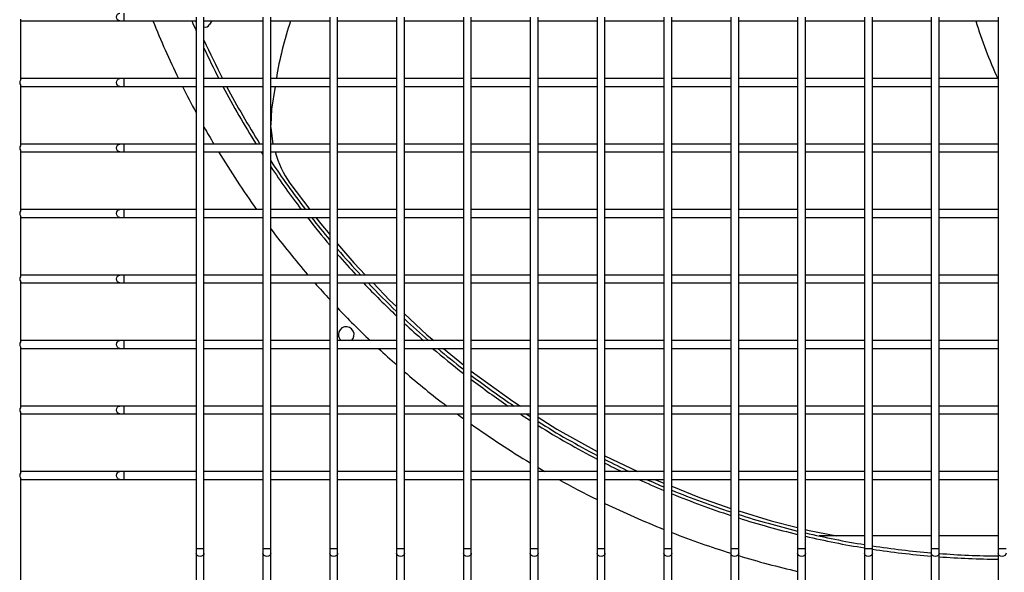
# Model space of a CAD drawing. Extents: x -90708 to 277869, y -117 to 207445.
# Tile 71 of 233: x -86342 to -85966, y 131515 to 131726. Entities that reach past the tile are written whole.
import ezdxf

# ---------------------------------------------------------------- set-up
doc = ezdxf.new("R2010")
doc.units = 0
doc.header["$MEASUREMENT"] = 0
doc.layers.add('ARQ - EQUIPO CONDENSADORA', color=40, linetype='CONTINUOUS')

msp = doc.modelspace()

# ---------------------------------------------------------------- linework, layer by layer
at = {"layer": 'ARQ - EQUIPO CONDENSADORA', "linetype": 'Continuous'}
for p, q in [((-86301.745, 131725.659), (-86301.745, 131728.659)), ((-86274.322, 131727.159), (-86274.322, 131702.159)), ((-86271.322, 131702.158), (-86271.322, 131727.158)), ((-86248.822, 131727.159), (-86248.822, 131702.159)), ((-86245.822, 131702.158), (-86245.822, 131727.158)), ((-86223.322, 131727.159), (-86223.322, 131702.159)), ((-86220.322, 131702.158), (-86220.322, 131727.158)), ((-86197.822, 131727.159), (-86197.822, 131702.159)), ((-86194.822, 131702.158), (-86194.822, 131727.158)), ((-86172.322, 131727.159), (-86172.322, 131702.159)), ((-86169.322, 131702.158), (-86169.322, 131727.158)), ((-86146.822, 131727.159), (-86146.822, 131702.159)), ((-86143.822, 131702.158), (-86143.822, 131727.158)), ((-86121.322, 131727.159), (-86121.322, 131702.159)), ((-86118.322, 131702.158), (-86118.322, 131727.158)), ((-86095.822, 131727.159), (-86095.822, 131702.159)), ((-86092.822, 131702.158), (-86092.822, 131727.158)), ((-86070.322, 131727.159), (-86070.322, 131702.159)), ((-86067.322, 131702.158), (-86067.322, 131727.158)), ((-86044.822, 131727.159), (-86044.822, 131702.159)), ((-86041.822, 131702.158), (-86041.822, 131727.158)), ((-86019.322, 131727.159), (-86019.322, 131702.159)), ((-86016.322, 131702.158), (-86016.322, 131727.158)), ((-85993.822, 131727.159), (-85993.822, 131702.159)), ((-85990.822, 131702.158), (-85990.822, 131727.158)), ((-85968.322, 131727.159), (-85968.322, 131702.159)), ((-86341.322, 131726.309), (-86341.322, 131703.008)), ((-86341.322, 131725.659), (-86340.822, 131725.659)), ((-86340.822, 131725.659), (-86303.423, 131725.659)), ((-86303.423, 131725.659), (-86301.745, 131725.659)), ((-86301.745, 131725.659), (-86274.322, 131725.659)), ((-86271.322, 131725.659), (-86248.822, 131725.659)), ((-86268.302, 131725.659), (-86269.157, 131724.279)), ((-86245.822, 131725.659), (-86223.322, 131725.659)), ((-86220.322, 131725.659), (-86197.822, 131725.659)), ((-86194.822, 131725.659), (-86172.322, 131725.659)), ((-86169.322, 131725.659), (-86146.822, 131725.659)), ((-86143.822, 131725.659), (-86121.322, 131725.659)), ((-86118.322, 131725.659), (-86095.822, 131725.659)), ((-86092.822, 131725.659), (-86070.322, 131725.659)), ((-86067.322, 131725.659), (-86044.822, 131725.659)), ((-86041.822, 131725.659), (-86019.322, 131725.659)), ((-86016.322, 131725.659), (-85993.822, 131725.659)), ((-85990.822, 131725.659), (-85968.322, 131725.659)), ((-86340.822, 131703.659), (-86341.322, 131703.659)), ((-86341.322, 131701.309), (-86341.322, 131678.008)), ((-86341.322, 131700.659), (-86340.822, 131700.659)), ((-86303.423, 131703.659), (-86340.822, 131703.659)), ((-86340.822, 131700.659), (-86303.423, 131700.659)), ((-86301.745, 131703.659), (-86303.423, 131703.659)), ((-86303.423, 131700.659), (-86301.745, 131700.659)), ((-86274.322, 131703.659), (-86301.745, 131703.659)), ((-86301.745, 131700.659), (-86301.745, 131703.659)), ((-86301.745, 131700.659), (-86274.322, 131700.659)), ((-86274.322, 131702.159), (-86274.322, 131677.159)), ((-86248.822, 131703.659), (-86271.322, 131703.659)), ((-86271.322, 131677.158), (-86271.322, 131702.158)), ((-86271.322, 131700.659), (-86248.822, 131700.659)), ((-86248.822, 131702.159), (-86248.822, 131677.159)), ((-86223.322, 131703.659), (-86245.822, 131703.659)), ((-86245.822, 131677.158), (-86245.822, 131702.158)), ((-86245.822, 131700.659), (-86223.322, 131700.659)), ((-86244.176, 131700.659), (-86245.558, 131692.035)), ((-86223.322, 131702.159), (-86223.322, 131677.159)), ((-86197.822, 131703.659), (-86220.322, 131703.659)), ((-86220.322, 131677.158), (-86220.322, 131702.158)), ((-86220.322, 131700.659), (-86197.822, 131700.659)), ((-86197.822, 131702.159), (-86197.822, 131677.159)), ((-86172.322, 131703.659), (-86194.822, 131703.659)), ((-86194.822, 131677.158), (-86194.822, 131702.158)), ((-86194.822, 131700.659), (-86172.322, 131700.659)), ((-86172.322, 131702.159), (-86172.322, 131677.159)), ((-86146.822, 131703.659), (-86169.322, 131703.659)), ((-86169.322, 131677.158), (-86169.322, 131702.158)), ((-86169.322, 131700.659), (-86146.822, 131700.659)), ((-86146.822, 131702.159), (-86146.822, 131677.159)), ((-86121.322, 131703.659), (-86143.822, 131703.659)), ((-86143.822, 131677.158), (-86143.822, 131702.158)), ((-86143.822, 131700.659), (-86121.322, 131700.659)), ((-86121.322, 131702.159), (-86121.322, 131677.159)), ((-86095.822, 131703.659), (-86118.322, 131703.659)), ((-86118.322, 131677.158), (-86118.322, 131702.158)), ((-86118.322, 131700.659), (-86095.822, 131700.659)), ((-86095.822, 131702.159), (-86095.822, 131677.159)), ((-86070.322, 131703.659), (-86092.822, 131703.659)), ((-86092.822, 131677.158), (-86092.822, 131702.158)), ((-86092.822, 131700.659), (-86070.322, 131700.659)), ((-86070.322, 131702.159), (-86070.322, 131677.159)), ((-86044.822, 131703.659), (-86067.322, 131703.659)), ((-86067.322, 131677.158), (-86067.322, 131702.158)), ((-86067.322, 131700.659), (-86044.822, 131700.659)), ((-86044.822, 131702.159), (-86044.822, 131677.159)), ((-86019.322, 131703.659), (-86041.822, 131703.659)), ((-86041.822, 131677.158), (-86041.822, 131702.158)), ((-86041.822, 131700.659), (-86019.322, 131700.659)), ((-86019.322, 131702.159), (-86019.322, 131677.159)), ((-85993.822, 131703.659), (-86016.322, 131703.659)), ((-86016.322, 131677.158), (-86016.322, 131702.158)), ((-86016.322, 131700.659), (-85993.822, 131700.659)), ((-85993.822, 131702.159), (-85993.822, 131677.159)), ((-85968.322, 131703.659), (-85990.822, 131703.659)), ((-85990.822, 131677.158), (-85990.822, 131702.158)), ((-85990.822, 131700.659), (-85968.322, 131700.659)), ((-85968.322, 131702.159), (-85968.322, 131677.159)), ((-86245.558, 131692.035), (-86245.822, 131685.896)), ((-86245.822, 131684.995), (-86245, 131678.659)), ((-86340.822, 131678.659), (-86341.322, 131678.659)), ((-86303.423, 131678.659), (-86340.822, 131678.659)), ((-86301.745, 131678.659), (-86303.423, 131678.659)), ((-86274.322, 131678.659), (-86301.745, 131678.659)), ((-86301.745, 131675.659), (-86301.745, 131678.659)), ((-86248.822, 131678.659), (-86271.322, 131678.659)), ((-86223.322, 131678.659), (-86245.822, 131678.659)), ((-86197.822, 131678.659), (-86220.322, 131678.659)), ((-86172.322, 131678.659), (-86194.822, 131678.659)), ((-86146.822, 131678.659), (-86169.322, 131678.659)), ((-86121.322, 131678.659), (-86143.822, 131678.659)), ((-86095.822, 131678.659), (-86118.322, 131678.659)), ((-86070.322, 131678.659), (-86092.822, 131678.659)), ((-86044.822, 131678.659), (-86067.322, 131678.659)), ((-86019.322, 131678.659), (-86041.822, 131678.659)), ((-85993.822, 131678.659), (-86016.322, 131678.659)), ((-85968.322, 131678.659), (-85990.822, 131678.659)), ((-86341.322, 131676.309), (-86341.322, 131653.008)), ((-86341.322, 131675.659), (-86340.822, 131675.659)), ((-86340.822, 131675.659), (-86303.423, 131675.659)), ((-86303.423, 131675.659), (-86301.745, 131675.659)), ((-86301.745, 131675.659), (-86274.322, 131675.659)), ((-86274.322, 131677.159), (-86274.322, 131652.159)), ((-86271.322, 131652.158), (-86271.322, 131677.158)), ((-86271.322, 131675.659), (-86248.822, 131675.659)), ((-86248.822, 131677.159), (-86248.822, 131652.159)), ((-86245.822, 131652.158), (-86245.822, 131677.158)), ((-86245.822, 131675.659), (-86223.322, 131675.659)), ((-86223.322, 131677.159), (-86223.322, 131652.159)), ((-86220.322, 131652.158), (-86220.322, 131677.158)), ((-86220.322, 131675.659), (-86197.822, 131675.659)), ((-86197.822, 131677.159), (-86197.822, 131652.159)), ((-86194.822, 131652.158), (-86194.822, 131677.158)), ((-86194.822, 131675.659), (-86172.322, 131675.659)), ((-86172.322, 131677.159), (-86172.322, 131652.159)), ((-86169.322, 131652.158), (-86169.322, 131677.158)), ((-86169.322, 131675.659), (-86146.822, 131675.659)), ((-86146.822, 131677.159), (-86146.822, 131652.159)), ((-86143.822, 131652.158), (-86143.822, 131677.158)), ((-86143.822, 131675.659), (-86121.322, 131675.659)), ((-86121.322, 131677.159), (-86121.322, 131652.159)), ((-86118.322, 131652.158), (-86118.322, 131677.158)), ((-86118.322, 131675.659), (-86095.822, 131675.659)), ((-86095.822, 131677.159), (-86095.822, 131652.159)), ((-86092.822, 131652.158), (-86092.822, 131677.158)), ((-86092.822, 131675.659), (-86070.322, 131675.659)), ((-86070.322, 131677.159), (-86070.322, 131652.159)), ((-86067.322, 131652.158), (-86067.322, 131677.158)), ((-86067.322, 131675.659), (-86044.822, 131675.659)), ((-86044.822, 131677.159), (-86044.822, 131652.159)), ((-86041.822, 131652.158), (-86041.822, 131677.158)), ((-86041.822, 131675.659), (-86019.322, 131675.659)), ((-86019.322, 131677.159), (-86019.322, 131652.159)), ((-86016.322, 131652.158), (-86016.322, 131677.158)), ((-86016.322, 131675.659), (-85993.822, 131675.659)), ((-85993.822, 131677.159), (-85993.822, 131652.159)), ((-85990.822, 131652.158), (-85990.822, 131677.158)), ((-85990.822, 131675.659), (-85968.322, 131675.659)), ((-85968.322, 131677.159), (-85968.322, 131652.159)), ((-86238.506, 131663.763), (-86230.883, 131653.659)), ((-86340.822, 131653.659), (-86341.322, 131653.659)), ((-86303.423, 131653.659), (-86340.822, 131653.659)), ((-86301.745, 131653.659), (-86303.423, 131653.659)), ((-86274.322, 131653.659), (-86301.745, 131653.659)), ((-86301.745, 131650.659), (-86301.745, 131653.659)), ((-86274.322, 131652.159), (-86274.322, 131627.159)), ((-86248.822, 131653.659), (-86271.322, 131653.659)), ((-86271.322, 131627.158), (-86271.322, 131652.158)), ((-86248.822, 131652.159), (-86248.822, 131627.159)), ((-86223.322, 131653.659), (-86245.822, 131653.659)), ((-86245.822, 131627.158), (-86245.822, 131652.158)), ((-86223.322, 131652.159), (-86223.322, 131627.159)), ((-86197.822, 131653.659), (-86220.322, 131653.659)), ((-86220.322, 131627.158), (-86220.322, 131652.158)), ((-86197.822, 131652.159), (-86197.822, 131627.159)), ((-86172.322, 131653.659), (-86194.822, 131653.659)), ((-86194.822, 131627.158), (-86194.822, 131652.158)), ((-86172.322, 131652.159), (-86172.322, 131627.159)), ((-86146.822, 131653.659), (-86169.322, 131653.659)), ((-86169.322, 131627.158), (-86169.322, 131652.158)), ((-86146.822, 131652.159), (-86146.822, 131627.159)), ((-86121.322, 131653.659), (-86143.822, 131653.659)), ((-86143.822, 131627.158), (-86143.822, 131652.158)), ((-86121.322, 131652.159), (-86121.322, 131627.159)), ((-86095.822, 131653.659), (-86118.322, 131653.659)), ((-86118.322, 131627.158), (-86118.322, 131652.158)), ((-86095.822, 131652.159), (-86095.822, 131627.159)), ((-86070.322, 131653.659), (-86092.822, 131653.659)), ((-86092.822, 131627.158), (-86092.822, 131652.158)), ((-86070.322, 131652.159), (-86070.322, 131627.159)), ((-86044.822, 131653.659), (-86067.322, 131653.659)), ((-86067.322, 131627.158), (-86067.322, 131652.158)), ((-86044.822, 131652.159), (-86044.822, 131627.159)), ((-86019.322, 131653.659), (-86041.822, 131653.659)), ((-86041.822, 131627.158), (-86041.822, 131652.158)), ((-86019.322, 131652.159), (-86019.322, 131627.159)), ((-85993.822, 131653.659), (-86016.322, 131653.659)), ((-86016.322, 131627.158), (-86016.322, 131652.158)), ((-85993.822, 131652.159), (-85993.822, 131627.159)), ((-85968.322, 131653.659), (-85990.822, 131653.659)), ((-85990.822, 131627.158), (-85990.822, 131652.158)), ((-85968.322, 131652.159), (-85968.322, 131627.159)), ((-86341.322, 131651.309), (-86341.322, 131628.008)), ((-86341.322, 131650.659), (-86340.822, 131650.659)), ((-86340.822, 131650.659), (-86303.423, 131650.659)), ((-86303.423, 131650.659), (-86301.745, 131650.659)), ((-86301.745, 131650.659), (-86274.322, 131650.659)), ((-86271.322, 131650.659), (-86248.822, 131650.659)), ((-86245.822, 131650.659), (-86223.322, 131650.659)), ((-86220.322, 131650.659), (-86197.822, 131650.659)), ((-86194.822, 131650.659), (-86172.322, 131650.659)), ((-86169.322, 131650.659), (-86146.822, 131650.659)), ((-86143.822, 131650.659), (-86121.322, 131650.659)), ((-86118.322, 131650.659), (-86095.822, 131650.659)), ((-86092.822, 131650.659), (-86070.322, 131650.659)), ((-86067.322, 131650.659), (-86044.822, 131650.659)), ((-86041.822, 131650.659), (-86019.322, 131650.659)), ((-86016.322, 131650.659), (-85993.822, 131650.659)), ((-85990.822, 131650.659), (-85968.322, 131650.659)), ((-86340.822, 131628.659), (-86341.322, 131628.659)), ((-86341.322, 131626.309), (-86341.322, 131603.008)), ((-86341.322, 131625.659), (-86340.822, 131625.659)), ((-86303.423, 131628.659), (-86340.822, 131628.659)), ((-86340.822, 131625.659), (-86303.423, 131625.659)), ((-86301.745, 131628.659), (-86303.423, 131628.659)), ((-86303.423, 131625.659), (-86301.745, 131625.659)), ((-86274.322, 131628.659), (-86301.745, 131628.659)), ((-86301.745, 131625.659), (-86301.745, 131628.659)), ((-86301.745, 131625.659), (-86274.322, 131625.659)), ((-86274.322, 131627.159), (-86274.322, 131602.159)), ((-86248.822, 131628.659), (-86271.322, 131628.659)), ((-86271.322, 131602.158), (-86271.322, 131627.158)), ((-86271.322, 131625.659), (-86248.822, 131625.659)), ((-86248.822, 131627.159), (-86248.822, 131602.159)), ((-86223.322, 131628.659), (-86245.822, 131628.659)), ((-86245.822, 131602.158), (-86245.822, 131627.158)), ((-86245.822, 131625.659), (-86223.322, 131625.659)), ((-86223.322, 131627.159), (-86223.322, 131602.159)), ((-86197.822, 131628.659), (-86220.322, 131628.659)), ((-86220.322, 131602.158), (-86220.322, 131627.158)), ((-86220.322, 131625.659), (-86197.822, 131625.659)), ((-86197.822, 131627.159), (-86197.822, 131602.159)), ((-86172.322, 131628.659), (-86194.822, 131628.659)), ((-86194.822, 131602.158), (-86194.822, 131627.158)), ((-86194.822, 131625.659), (-86172.322, 131625.659)), ((-86172.322, 131627.159), (-86172.322, 131602.159)), ((-86146.822, 131628.659), (-86169.322, 131628.659)), ((-86169.322, 131602.158), (-86169.322, 131627.158)), ((-86169.322, 131625.659), (-86146.822, 131625.659)), ((-86146.822, 131627.159), (-86146.822, 131602.159)), ((-86121.322, 131628.659), (-86143.822, 131628.659)), ((-86143.822, 131602.158), (-86143.822, 131627.158)), ((-86143.822, 131625.659), (-86121.322, 131625.659)), ((-86121.322, 131627.159), (-86121.322, 131602.159)), ((-86095.822, 131628.659), (-86118.322, 131628.659)), ((-86118.322, 131602.158), (-86118.322, 131627.158)), ((-86118.322, 131625.659), (-86095.822, 131625.659)), ((-86095.822, 131627.159), (-86095.822, 131602.159)), ((-86070.322, 131628.659), (-86092.822, 131628.659)), ((-86092.822, 131602.158), (-86092.822, 131627.158)), ((-86092.822, 131625.659), (-86070.322, 131625.659)), ((-86070.322, 131627.159), (-86070.322, 131602.159)), ((-86044.822, 131628.659), (-86067.322, 131628.659)), ((-86067.322, 131602.158), (-86067.322, 131627.158)), ((-86067.322, 131625.659), (-86044.822, 131625.659)), ((-86044.822, 131627.159), (-86044.822, 131602.159)), ((-86019.322, 131628.659), (-86041.822, 131628.659)), ((-86041.822, 131602.158), (-86041.822, 131627.158)), ((-86041.822, 131625.659), (-86019.322, 131625.659)), ((-86019.322, 131627.159), (-86019.322, 131602.159)), ((-85993.822, 131628.659), (-86016.322, 131628.659)), ((-86016.322, 131602.158), (-86016.322, 131627.158)), ((-86016.322, 131625.659), (-85993.822, 131625.659)), ((-85993.822, 131627.159), (-85993.822, 131602.159)), ((-85968.322, 131628.659), (-85990.822, 131628.659)), ((-85990.822, 131602.158), (-85990.822, 131627.158)), ((-85990.822, 131625.659), (-85968.322, 131625.659)), ((-85968.322, 131627.159), (-85968.322, 131602.159)), ((-86340.822, 131603.659), (-86341.322, 131603.659)), ((-86303.423, 131603.659), (-86340.822, 131603.659)), ((-86301.745, 131603.659), (-86303.423, 131603.659)), ((-86274.322, 131603.659), (-86301.745, 131603.659)), ((-86301.745, 131600.659), (-86301.745, 131603.659)), ((-86248.822, 131603.659), (-86271.322, 131603.659)), ((-86223.322, 131603.659), (-86245.822, 131603.659)), ((-86197.822, 131603.659), (-86220.322, 131603.659)), ((-86172.322, 131603.659), (-86194.822, 131603.659)), ((-86146.822, 131603.659), (-86169.322, 131603.659)), ((-86121.322, 131603.659), (-86143.822, 131603.659)), ((-86095.822, 131603.659), (-86118.322, 131603.659)), ((-86070.322, 131603.659), (-86092.822, 131603.659)), ((-86044.822, 131603.659), (-86067.322, 131603.659)), ((-86019.322, 131603.659), (-86041.822, 131603.659)), ((-85993.822, 131603.659), (-86016.322, 131603.659)), ((-85968.322, 131603.659), (-85990.822, 131603.659)), ((-86341.322, 131601.309), (-86341.322, 131578.008)), ((-86341.322, 131600.659), (-86340.822, 131600.659)), ((-86340.822, 131600.659), (-86303.423, 131600.659)), ((-86303.423, 131600.659), (-86301.745, 131600.659)), ((-86301.745, 131600.659), (-86274.322, 131600.659)), ((-86274.322, 131602.159), (-86274.322, 131577.159)), ((-86271.322, 131577.158), (-86271.322, 131602.158)), ((-86271.322, 131600.659), (-86248.822, 131600.659)), ((-86248.822, 131602.159), (-86248.822, 131577.159)), ((-86245.822, 131577.158), (-86245.822, 131602.158)), ((-86245.822, 131600.659), (-86223.322, 131600.659)), ((-86223.322, 131602.159), (-86223.322, 131577.159)), ((-86220.322, 131577.158), (-86220.322, 131602.158)), ((-86220.322, 131600.659), (-86197.822, 131600.659)), ((-86197.822, 131602.159), (-86197.822, 131577.159)), ((-86194.822, 131577.158), (-86194.822, 131602.158)), ((-86194.822, 131600.659), (-86172.322, 131600.659)), ((-86179.969, 131600.659), (-86172.322, 131594.357)), ((-86172.322, 131602.159), (-86172.322, 131577.159)), ((-86169.322, 131577.158), (-86169.322, 131602.158)), ((-86169.322, 131600.659), (-86146.822, 131600.659)), ((-86146.822, 131602.159), (-86146.822, 131577.159)), ((-86143.822, 131577.158), (-86143.822, 131602.158)), ((-86143.822, 131600.659), (-86121.322, 131600.659)), ((-86121.322, 131602.159), (-86121.322, 131577.159)), ((-86118.322, 131577.158), (-86118.322, 131602.158)), ((-86118.322, 131600.659), (-86095.822, 131600.659)), ((-86095.822, 131602.159), (-86095.822, 131577.159)), ((-86092.822, 131577.158), (-86092.822, 131602.158)), ((-86092.822, 131600.659), (-86070.322, 131600.659)), ((-86070.322, 131602.159), (-86070.322, 131577.159)), ((-86067.322, 131577.158), (-86067.322, 131602.158)), ((-86067.322, 131600.659), (-86044.822, 131600.659)), ((-86044.822, 131602.159), (-86044.822, 131577.159)), ((-86041.822, 131577.158), (-86041.822, 131602.158)), ((-86041.822, 131600.659), (-86019.322, 131600.659)), ((-86019.322, 131602.159), (-86019.322, 131577.159)), ((-86016.322, 131577.158), (-86016.322, 131602.158)), ((-86016.322, 131600.659), (-85993.822, 131600.659)), ((-85993.822, 131602.159), (-85993.822, 131577.159)), ((-85990.822, 131577.158), (-85990.822, 131602.158)), ((-85990.822, 131600.659), (-85968.322, 131600.659)), ((-85968.322, 131602.159), (-85968.322, 131577.159)), ((-86340.822, 131578.659), (-86341.322, 131578.659)), ((-86341.322, 131576.309), (-86341.322, 131553.008)), ((-86303.423, 131578.659), (-86340.822, 131578.659)), ((-86301.745, 131578.659), (-86303.423, 131578.659)), ((-86274.322, 131578.659), (-86301.745, 131578.659)), ((-86301.745, 131575.659), (-86301.745, 131578.659)), ((-86274.322, 131577.159), (-86274.322, 131552.159)), ((-86248.822, 131578.659), (-86271.322, 131578.659)), ((-86271.322, 131552.158), (-86271.322, 131577.158)), ((-86248.822, 131577.159), (-86248.822, 131552.159)), ((-86223.322, 131578.659), (-86245.822, 131578.659)), ((-86245.822, 131552.158), (-86245.822, 131577.158)), ((-86223.322, 131577.159), (-86223.322, 131552.159)), ((-86197.822, 131578.659), (-86220.322, 131578.659)), ((-86220.322, 131552.158), (-86220.322, 131577.158)), ((-86197.822, 131577.159), (-86197.822, 131552.159)), ((-86172.322, 131578.659), (-86194.822, 131578.659)), ((-86194.822, 131552.158), (-86194.822, 131577.158)), ((-86172.322, 131577.159), (-86172.322, 131552.159)), ((-86146.822, 131578.659), (-86169.322, 131578.659)), ((-86169.322, 131552.158), (-86169.322, 131577.158)), ((-86146.822, 131577.159), (-86146.822, 131552.159)), ((-86121.322, 131578.659), (-86143.822, 131578.659)), ((-86143.822, 131552.158), (-86143.822, 131577.158)), ((-86121.322, 131577.159), (-86121.322, 131552.159)), ((-86095.822, 131578.659), (-86118.322, 131578.659)), ((-86118.322, 131552.158), (-86118.322, 131577.158)), ((-86095.822, 131577.159), (-86095.822, 131552.159)), ((-86070.322, 131578.659), (-86092.822, 131578.659)), ((-86092.822, 131552.158), (-86092.822, 131577.158)), ((-86070.322, 131577.159), (-86070.322, 131552.159)), ((-86044.822, 131578.659), (-86067.322, 131578.659)), ((-86067.322, 131552.158), (-86067.322, 131577.158)), ((-86044.822, 131577.159), (-86044.822, 131552.159)), ((-86019.322, 131578.659), (-86041.822, 131578.659)), ((-86041.822, 131552.158), (-86041.822, 131577.158)), ((-86019.322, 131577.159), (-86019.322, 131552.159)), ((-85993.822, 131578.659), (-86016.322, 131578.659)), ((-86016.322, 131552.158), (-86016.322, 131577.158)), ((-85993.822, 131577.159), (-85993.822, 131552.159)), ((-85968.322, 131578.659), (-85990.822, 131578.659)), ((-85990.822, 131552.158), (-85990.822, 131577.158)), ((-85968.322, 131577.159), (-85968.322, 131552.159)), ((-86341.322, 131575.659), (-86340.822, 131575.659)), ((-86340.822, 131575.659), (-86303.423, 131575.659)), ((-86303.423, 131575.659), (-86301.745, 131575.659)), ((-86301.745, 131575.659), (-86274.322, 131575.659)), ((-86271.322, 131575.659), (-86248.822, 131575.659)), ((-86245.822, 131575.659), (-86223.322, 131575.659)), ((-86220.322, 131575.659), (-86197.822, 131575.659)), ((-86194.822, 131575.659), (-86172.322, 131575.659)), ((-86169.322, 131575.659), (-86146.822, 131575.659)), ((-86143.822, 131575.659), (-86121.322, 131575.659)), ((-86118.322, 131575.659), (-86095.822, 131575.659)), ((-86092.822, 131575.659), (-86070.322, 131575.659)), ((-86067.322, 131575.659), (-86044.822, 131575.659)), ((-86041.822, 131575.659), (-86019.322, 131575.659)), ((-86016.322, 131575.659), (-85993.822, 131575.659)), ((-85990.822, 131575.659), (-85968.322, 131575.659)), ((-86118.322, 131559.669), (-86105.776, 131553.659)), ((-86340.822, 131553.659), (-86341.322, 131553.659)), ((-86341.322, 131551.309), (-86341.322, 131483.659)), ((-86341.322, 131550.659), (-86340.822, 131550.659)), ((-86303.423, 131553.659), (-86340.822, 131553.659)), ((-86340.822, 131550.659), (-86303.423, 131550.659)), ((-86301.745, 131553.659), (-86303.423, 131553.659)), ((-86303.423, 131550.659), (-86301.745, 131550.659)), ((-86274.322, 131553.659), (-86301.745, 131553.659)), ((-86301.745, 131550.659), (-86301.745, 131553.659)), ((-86301.745, 131550.659), (-86274.322, 131550.659)), ((-86274.322, 131552.159), (-86274.322, 131524.209)), ((-86248.822, 131553.659), (-86271.322, 131553.659)), ((-86271.322, 131524.209), (-86271.322, 131552.158)), ((-86271.322, 131550.659), (-86248.822, 131550.659)), ((-86248.822, 131552.159), (-86248.822, 131524.209)), ((-86223.322, 131553.659), (-86245.822, 131553.659)), ((-86245.822, 131524.209), (-86245.822, 131552.158)), ((-86245.822, 131550.659), (-86223.322, 131550.659)), ((-86223.322, 131552.159), (-86223.322, 131524.209)), ((-86197.822, 131553.659), (-86220.322, 131553.659)), ((-86220.322, 131524.209), (-86220.322, 131552.158)), ((-86220.322, 131550.659), (-86197.822, 131550.659)), ((-86197.822, 131552.159), (-86197.822, 131524.209)), ((-86172.322, 131553.659), (-86194.822, 131553.659)), ((-86194.822, 131524.209), (-86194.822, 131552.158)), ((-86194.822, 131550.659), (-86172.322, 131550.659)), ((-86172.322, 131552.159), (-86172.322, 131524.209)), ((-86146.822, 131553.659), (-86169.322, 131553.659)), ((-86169.322, 131524.209), (-86169.322, 131552.158)), ((-86169.322, 131550.659), (-86146.822, 131550.659)), ((-86146.822, 131552.159), (-86146.822, 131524.209)), ((-86121.322, 131553.659), (-86143.822, 131553.659)), ((-86143.822, 131524.209), (-86143.822, 131552.158)), ((-86143.822, 131550.659), (-86121.322, 131550.659)), ((-86121.322, 131552.159), (-86121.322, 131524.209)), ((-86095.822, 131553.659), (-86118.322, 131553.659)), ((-86118.322, 131524.209), (-86118.322, 131552.158)), ((-86118.322, 131550.659), (-86095.822, 131550.659)), ((-86099.279, 131550.659), (-86095.822, 131549.252)), ((-86095.822, 131552.159), (-86095.822, 131524.209)), ((-86070.322, 131553.659), (-86092.822, 131553.659)), ((-86092.822, 131524.209), (-86092.822, 131552.158)), ((-86092.822, 131550.659), (-86070.322, 131550.659)), ((-86070.322, 131552.159), (-86070.322, 131524.209)), ((-86044.822, 131553.659), (-86067.322, 131553.659)), ((-86067.322, 131524.209), (-86067.322, 131552.158)), ((-86067.322, 131550.659), (-86044.822, 131550.659)), ((-86044.822, 131552.159), (-86044.822, 131524.209)), ((-86019.322, 131553.659), (-86041.822, 131553.659)), ((-86041.822, 131524.209), (-86041.822, 131552.158)), ((-86041.822, 131550.659), (-86019.322, 131550.659)), ((-86019.322, 131552.159), (-86019.322, 131524.209)), ((-85993.822, 131553.659), (-86016.322, 131553.659)), ((-86016.322, 131524.209), (-86016.322, 131552.158)), ((-86016.322, 131550.659), (-85993.822, 131550.659)), ((-85993.822, 131552.159), (-85993.822, 131524.209)), ((-85968.322, 131553.659), (-85990.822, 131553.659)), ((-85990.822, 131524.209), (-85990.822, 131552.158)), ((-85990.822, 131550.659), (-85968.322, 131550.659)), ((-85968.322, 131552.159), (-85968.322, 131524.209)), ((-86019.322, 131529.065), (-86036.663, 131529.065)), ((-85993.822, 131529.065), (-86016.322, 131529.065)), ((-85968.322, 131529.065), (-85990.822, 131529.065)), ((-86274.322, 131524.209), (-86274.322, 131522.532)), ((-86272.822, 131524.209), (-86274.322, 131524.209)), ((-86271.322, 131524.209), (-86272.822, 131524.209)), ((-86271.322, 131522.532), (-86271.322, 131524.209)), ((-86248.822, 131524.209), (-86248.822, 131522.532)), ((-86247.322, 131524.209), (-86248.822, 131524.209)), ((-86245.822, 131524.209), (-86247.322, 131524.209)), ((-86245.822, 131522.532), (-86245.822, 131524.209)), ((-86223.322, 131524.209), (-86223.322, 131522.532)), ((-86221.822, 131524.209), (-86223.322, 131524.209)), ((-86220.322, 131524.209), (-86221.822, 131524.209)), ((-86220.322, 131522.532), (-86220.322, 131524.209)), ((-86197.822, 131524.209), (-86197.822, 131522.532)), ((-86196.322, 131524.209), (-86197.822, 131524.209)), ((-86194.822, 131524.209), (-86196.322, 131524.209)), ((-86194.822, 131522.532), (-86194.822, 131524.209)), ((-86172.322, 131524.209), (-86172.322, 131522.532)), ((-86170.822, 131524.209), (-86172.322, 131524.209)), ((-86169.322, 131524.209), (-86170.822, 131524.209)), ((-86169.322, 131522.532), (-86169.322, 131524.209)), ((-86146.822, 131524.209), (-86146.822, 131522.532)), ((-86145.322, 131524.209), (-86146.822, 131524.209)), ((-86143.822, 131524.209), (-86145.322, 131524.209)), ((-86143.822, 131522.532), (-86143.822, 131524.209)), ((-86121.322, 131524.209), (-86121.322, 131522.532)), ((-86119.822, 131524.209), (-86121.322, 131524.209)), ((-86118.322, 131524.209), (-86119.822, 131524.209)), ((-86118.322, 131522.532), (-86118.322, 131524.209)), ((-86095.822, 131524.209), (-86095.822, 131522.532)), ((-86094.322, 131524.209), (-86095.822, 131524.209)), ((-86092.822, 131524.209), (-86094.322, 131524.209)), ((-86092.822, 131522.532), (-86092.822, 131524.209)), ((-86070.322, 131524.209), (-86070.322, 131522.532)), ((-86068.822, 131524.209), (-86070.322, 131524.209)), ((-86067.322, 131524.209), (-86068.822, 131524.209)), ((-86067.322, 131522.532), (-86067.322, 131524.209)), ((-86044.822, 131524.209), (-86044.822, 131522.532)), ((-86043.322, 131524.209), (-86044.822, 131524.209)), ((-86041.822, 131524.209), (-86043.322, 131524.209)), ((-86041.822, 131522.532), (-86041.822, 131524.209)), ((-86019.322, 131524.209), (-86019.322, 131522.532)), ((-86017.822, 131524.209), (-86019.322, 131524.209)), ((-86016.322, 131524.209), (-86017.822, 131524.209)), ((-86016.322, 131522.532), (-86016.322, 131524.209)), ((-85993.822, 131524.209), (-85993.822, 131522.532)), ((-85992.322, 131524.209), (-85993.822, 131524.209)), ((-85990.822, 131524.209), (-85992.322, 131524.209)), ((-85990.822, 131522.532), (-85990.822, 131524.209)), ((-85968.322, 131524.209), (-85968.322, 131522.532)), ((-85966.822, 131524.209), (-85968.322, 131524.209)), ((-85965.322, 131524.209), (-85966.822, 131524.209)), ((-86274.322, 131522.532), (-86274.322, 131484.159)), ((-86271.322, 131484.159), (-86271.322, 131522.532)), ((-86248.822, 131522.532), (-86248.822, 131484.159)), ((-86245.822, 131484.159), (-86245.822, 131522.532)), ((-86223.322, 131522.532), (-86223.322, 131484.159)), ((-86220.322, 131484.159), (-86220.322, 131522.532)), ((-86197.822, 131522.532), (-86197.822, 131484.159)), ((-86194.822, 131484.159), (-86194.822, 131522.532)), ((-86172.322, 131522.532), (-86172.322, 131484.159)), ((-86169.322, 131484.159), (-86169.322, 131522.532)), ((-86146.822, 131522.532), (-86146.822, 131484.159)), ((-86143.822, 131484.159), (-86143.822, 131522.532)), ((-86121.322, 131522.532), (-86121.322, 131484.159)), ((-86118.322, 131484.159), (-86118.322, 131522.532)), ((-86095.822, 131522.532), (-86095.822, 131484.159)), ((-86092.822, 131484.159), (-86092.822, 131522.532)), ((-86070.322, 131522.532), (-86070.322, 131484.159)), ((-86067.322, 131484.159), (-86067.322, 131522.532)), ((-86044.822, 131522.532), (-86044.822, 131484.159)), ((-86041.822, 131484.159), (-86041.822, 131522.532)), ((-86019.322, 131522.532), (-86019.322, 131484.159)), ((-86016.322, 131484.159), (-86016.322, 131522.532)), ((-85993.822, 131522.532), (-85993.822, 131484.159)), ((-85990.822, 131484.159), (-85990.822, 131522.532)), ((-85968.322, 131522.532), (-85968.322, 131484.159))]:
    msp.add_line(p, q, dxfattribs=at)
at = {"layer": 'ARQ - EQUIPO CONDENSADORA', "linetype": 'Continuous', "flags": 128}
for points in [[(-86303.423, 131725.659), (-86303.904, 131725.773), (-86304.312, 131726.098), (-86304.585, 131726.585), (-86304.681, 131727.159), (-86304.585, 131727.733), (-86304.312, 131728.22), (-86303.904, 131728.545), (-86303.423, 131728.659)], [(-86303.423, 131700.659), (-86303.904, 131700.773), (-86304.312, 131701.098), (-86304.585, 131701.585), (-86304.681, 131702.159), (-86304.585, 131702.733), (-86304.312, 131703.22), (-86303.904, 131703.545), (-86303.423, 131703.659)], [(-86303.423, 131675.659), (-86303.904, 131675.773), (-86304.312, 131676.098), (-86304.585, 131676.585), (-86304.681, 131677.159), (-86304.585, 131677.733), (-86304.312, 131678.22), (-86303.904, 131678.545), (-86303.423, 131678.659)], [(-86303.423, 131650.659), (-86303.904, 131650.773), (-86304.312, 131651.098), (-86304.585, 131651.585), (-86304.681, 131652.159), (-86304.585, 131652.733), (-86304.312, 131653.22), (-86303.904, 131653.545), (-86303.423, 131653.659)], [(-86228.62, 131650.659), (-86226.79, 131648.233), (-86223.322, 131644.152)], [(-86220.322, 131640.622), (-86214.161, 131633.373), (-86209.653, 131628.659)], [(-86303.423, 131625.659), (-86303.904, 131625.773), (-86304.312, 131626.098), (-86304.585, 131626.585), (-86304.681, 131627.159), (-86304.585, 131627.733), (-86304.312, 131628.22), (-86303.904, 131628.545), (-86303.423, 131628.659)], [(-86206.785, 131625.659), (-86200.542, 131619.13), (-86197.822, 131616.599)], [(-86194.822, 131613.808), (-86186.266, 131605.849), (-86183.609, 131603.659)], [(-86303.423, 131600.659), (-86303.904, 131600.773), (-86304.312, 131601.098), (-86304.585, 131601.585), (-86304.681, 131602.159), (-86304.585, 131602.733), (-86304.312, 131603.22), (-86303.904, 131603.545), (-86303.423, 131603.659)], [(-86169.322, 131591.981), (-86153.458, 131580.477), (-86150.599, 131578.659)], [(-86303.423, 131575.659), (-86303.904, 131575.773), (-86304.312, 131576.098), (-86304.585, 131576.585), (-86304.681, 131577.159), (-86304.585, 131577.733), (-86304.312, 131578.22), (-86303.904, 131578.545), (-86303.423, 131578.659)], [(-86143.822, 131574.348), (-86136.647, 131569.784), (-86121.322, 131561.272)], [(-86303.423, 131550.659), (-86303.904, 131550.773), (-86304.312, 131551.098), (-86304.585, 131551.585), (-86304.681, 131552.159), (-86304.585, 131552.733), (-86304.312, 131553.22), (-86303.904, 131553.545), (-86303.423, 131553.659)], [(-86092.822, 131548.031), (-86082.262, 131543.733), (-86070.322, 131539.574)], [(-86067.322, 131538.596), (-86054.977, 131534.88), (-86044.822, 131532.293)], [(-86041.822, 131531.529), (-86041.01, 131531.322), (-86029.82, 131529.065)], [(-86272.822, 131521.274), (-86273.396, 131521.37), (-86273.882, 131521.642), (-86274.207, 131522.051), (-86274.322, 131522.532)], [(-86271.322, 131522.532), (-86271.436, 131522.051), (-86271.761, 131521.642), (-86272.248, 131521.37), (-86272.822, 131521.274)], [(-86247.322, 131521.274), (-86247.896, 131521.37), (-86248.382, 131521.642), (-86248.707, 131522.051), (-86248.822, 131522.532)], [(-86245.822, 131522.532), (-86245.936, 131522.051), (-86246.261, 131521.642), (-86246.748, 131521.37), (-86247.322, 131521.274)], [(-86221.822, 131521.274), (-86222.396, 131521.37), (-86222.882, 131521.642), (-86223.207, 131522.051), (-86223.322, 131522.532)], [(-86220.322, 131522.532), (-86220.436, 131522.051), (-86220.761, 131521.642), (-86221.248, 131521.37), (-86221.822, 131521.274)], [(-86196.322, 131521.274), (-86196.896, 131521.37), (-86197.382, 131521.642), (-86197.707, 131522.051), (-86197.822, 131522.532)], [(-86194.822, 131522.532), (-86194.936, 131522.051), (-86195.261, 131521.642), (-86195.748, 131521.37), (-86196.322, 131521.274)], [(-86170.822, 131521.274), (-86171.396, 131521.37), (-86171.882, 131521.642), (-86172.207, 131522.051), (-86172.322, 131522.532)], [(-86169.322, 131522.532), (-86169.436, 131522.051), (-86169.761, 131521.642), (-86170.248, 131521.37), (-86170.822, 131521.274)], [(-86145.322, 131521.274), (-86145.896, 131521.37), (-86146.382, 131521.642), (-86146.707, 131522.051), (-86146.822, 131522.532)], [(-86143.822, 131522.532), (-86143.936, 131522.051), (-86144.261, 131521.642), (-86144.748, 131521.37), (-86145.322, 131521.274)], [(-86119.822, 131521.274), (-86120.396, 131521.37), (-86120.882, 131521.642), (-86121.207, 131522.051), (-86121.322, 131522.532)], [(-86118.322, 131522.532), (-86118.436, 131522.051), (-86118.761, 131521.642), (-86119.248, 131521.37), (-86119.822, 131521.274)], [(-86094.322, 131521.274), (-86094.896, 131521.37), (-86095.382, 131521.642), (-86095.707, 131522.051), (-86095.822, 131522.532)], [(-86092.822, 131522.532), (-86092.936, 131522.051), (-86093.261, 131521.642), (-86093.748, 131521.37), (-86094.322, 131521.274)], [(-86068.822, 131521.274), (-86069.396, 131521.37), (-86069.882, 131521.642), (-86070.207, 131522.051), (-86070.322, 131522.532)], [(-86067.322, 131522.532), (-86067.436, 131522.051), (-86067.761, 131521.642), (-86068.248, 131521.37), (-86068.822, 131521.274)], [(-86043.322, 131521.274), (-86043.896, 131521.37), (-86044.382, 131521.642), (-86044.707, 131522.051), (-86044.822, 131522.532)], [(-86041.822, 131522.532), (-86041.936, 131522.051), (-86042.261, 131521.642), (-86042.748, 131521.37), (-86043.322, 131521.274)], [(-86017.822, 131521.274), (-86018.396, 131521.37), (-86018.882, 131521.642), (-86019.207, 131522.051), (-86019.322, 131522.532)], [(-86016.322, 131522.532), (-86016.436, 131522.051), (-86016.761, 131521.642), (-86017.248, 131521.37), (-86017.822, 131521.274)], [(-85992.322, 131521.274), (-85992.896, 131521.37), (-85993.382, 131521.642), (-85993.707, 131522.051), (-85993.822, 131522.532)], [(-85990.822, 131522.532), (-85990.936, 131522.051), (-85991.261, 131521.642), (-85991.748, 131521.37), (-85992.322, 131521.274)], [(-85966.822, 131521.274), (-85967.396, 131521.37), (-85967.882, 131521.642), (-85968.207, 131522.051), (-85968.322, 131522.532)], [(-85965.322, 131522.532), (-85965.436, 131522.051), (-85965.761, 131521.642), (-85966.248, 131521.37), (-85966.822, 131521.274)]]:
    msp.add_lwpolyline(points, dxfattribs=at)
at = {"layer": 'ARQ - EQUIPO CONDENSADORA', "linetype": 'Continuous'}
for centre, radius, start, end in [((-86340.777, 131726.283), 0.625, 209.4935, 265.92861), ((-85965.323, 131857.66), 351.25, 202.07399, 206.0042), ((-85965.323, 131857.66), 337.5, 203.02384, 203.71568), ((-85965.323, 131857.66), 336.25, 203.11438, 203.22605), ((-86270.862, 131725.267), 1.971, 256.51257, 329.90465), ((-86115.039, 131683.717), 130.193, 161.20703, 171.18935), ((-85805.677, 131778.332), 179.12, 197.10152, 204.63828), ((-85965.323, 131857.66), 336.25, 204.48992, 207.25784), ((-85965.323, 131857.66), 337.5, 204.9517, 207.14856), ((-86340.331, 131702.159), 1.305, 139.37511, 220.62489), ((-86340.777, 131703.035), 0.625, 94.07139, 150.5065), ((-86340.777, 131701.283), 0.625, 209.4935, 265.92861), ((-85965.323, 131857.66), 351.25, 206.54996, 208.3923), ((-85965.323, 131857.66), 337.5, 207.7224, 212.03068), ((-85965.323, 131857.66), 336.25, 207.83439, 212.16403), ((-85965.323, 131857.66), 351.25, 209.40493, 210.63795), ((-86340.331, 131677.159), 1.305, 139.37511, 220.62489), ((-86340.777, 131678.035), 0.625, 94.07139, 150.5065), ((-86340.777, 131676.283), 0.625, 209.4935, 265.92861), ((-85965.323, 131857.66), 351.25, 211.20839, 215.50583), ((-85965.323, 131857.66), 337.5, 212.63343, 212.86019), ((-86208.298, 131685.326), 37.115, 195.0983, 215.52074), ((-85965.323, 131857.66), 336.25, 213.4676, 217.35087), ((-85965.323, 131857.66), 337.5, 213.78726, 217.18909), ((-86340.331, 131652.159), 1.305, 139.37511, 220.62489), ((-86340.777, 131653.035), 0.625, 94.07139, 150.5065), ((-86340.777, 131651.283), 0.625, 209.4935, 265.92861), ((-85965.323, 131857.66), 351.25, 216.10924, 216.18503), ((-85965.323, 131857.66), 337.5, 217.83113, 220.14267), ((-85965.323, 131857.66), 336.25, 217.99672, 219.88945), ((-85965.323, 131857.66), 351.25, 217.00589, 220.68955), ((-85965.323, 131857.66), 336.25, 220.68005, 222.92527), ((-85965.323, 131857.66), 337.5, 220.92632, 222.72821), ((-86340.331, 131627.159), 1.305, 139.37511, 220.62489), ((-86340.777, 131628.035), 0.625, 94.07139, 150.5065), ((-86340.777, 131626.283), 0.625, 209.4935, 265.92861), ((-85965.323, 131857.66), 351.25, 221.3381, 222.7336), ((-85965.323, 131857.66), 337.5, 223.42547, 226.45802), ((-85965.323, 131857.66), 336.25, 223.6274, 226.25525), ((-85965.323, 131857.66), 351.25, 223.44992, 226.31388), ((-85965.323, 131857.66), 336.25, 226.95874, 229.05975), ((-85965.323, 131857.66), 337.5, 227.15659, 228.81572), ((-86217.053, 131605.93), 3, 310.79998, 180), ((-86340.331, 131602.159), 1.305, 139.37511, 220.62489), ((-86340.777, 131603.035), 0.625, 94.07139, 150.50649), ((-86217.053, 131605.93), 3, 180, 229.20002), ((-86340.777, 131601.283), 0.625, 209.4935, 265.92861), ((-85965.323, 131857.66), 351.25, 227.02704, 228.55362), ((-85965.323, 131857.66), 337.5, 229.59524, 232.1693), ((-85965.323, 131857.66), 336.25, 229.84611, 232.00371), ((-85965.323, 131857.66), 351.25, 229.20323, 232.59003), ((-85965.323, 131857.66), 336.25, 232.64956, 236.07232), ((-85965.323, 131857.66), 337.5, 232.81134, 235.75813), ((-86340.331, 131577.159), 1.305, 139.37511, 220.62489), ((-86340.777, 131578.035), 0.625, 94.07139, 150.5065), ((-86340.777, 131576.283), 0.625, 209.4935, 265.92861), ((-85965.323, 131857.66), 351.25, 233.40311, 233.89116), ((-85965.323, 131857.66), 337.5, 236.67404, 237.46771), ((-85965.323, 131857.66), 336.25, 236.99938, 237.33175), ((-85965.323, 131857.66), 336.25, 237.93696, 242.35852), ((-85965.323, 131857.66), 351.25, 234.49457, 238.8873), ((-85965.323, 131857.66), 337.5, 238.06979, 242.46959), ((-85965.323, 131857.66), 336.25, 242.93406, 244.70129), ((-85965.323, 131857.66), 351.25, 239.45718, 239.93793), ((-85965.323, 131857.66), 337.5, 243.04244, 244.256), ((-86340.331, 131552.159), 1.305, 139.37511, 220.62489), ((-86340.777, 131553.035), 0.625, 94.07139, 150.5065), ((-86340.777, 131551.283), 0.625, 209.4935, 265.92861), ((-85965.323, 131857.66), 351.25, 240.9297, 243.63261), ((-85965.323, 131857.66), 337.5, 245.45463, 247.25294), ((-85965.323, 131857.66), 336.25, 245.92526, 247.1636), ((-85965.323, 131857.66), 336.25, 247.71715, 251.80424), ((-85965.323, 131857.66), 337.5, 247.80408, 251.87397), ((-85965.323, 131857.66), 351.25, 244.17752, 248.19015), ((-85965.323, 131857.66), 336.25, 252.34151, 256.32417), ((-85965.323, 131857.66), 337.5, 252.40905, 256.3758), ((-85965.323, 131857.66), 351.25, 248.71628, 252.60668), ((-85965.323, 131857.66), 336.25, 256.8497, 260.75875), ((-85965.323, 131857.66), 337.5, 256.89927, 260.79328), ((-85965.323, 131857.66), 336.25, 261.27629, 265.13804), ((-85965.323, 131857.66), 337.5, 261.30885, 265.15609), ((-85965.323, 131857.66), 351.25, 253.11878, 256.9188), ((-85965.323, 131857.66), 336.25, 265.65089, 269.48897), ((-85965.323, 131857.66), 337.5, 265.66703, 269.49087)]:
    msp.add_arc(centre, radius, start, end, dxfattribs=at)

doc.saveas('drawing.dxf')
